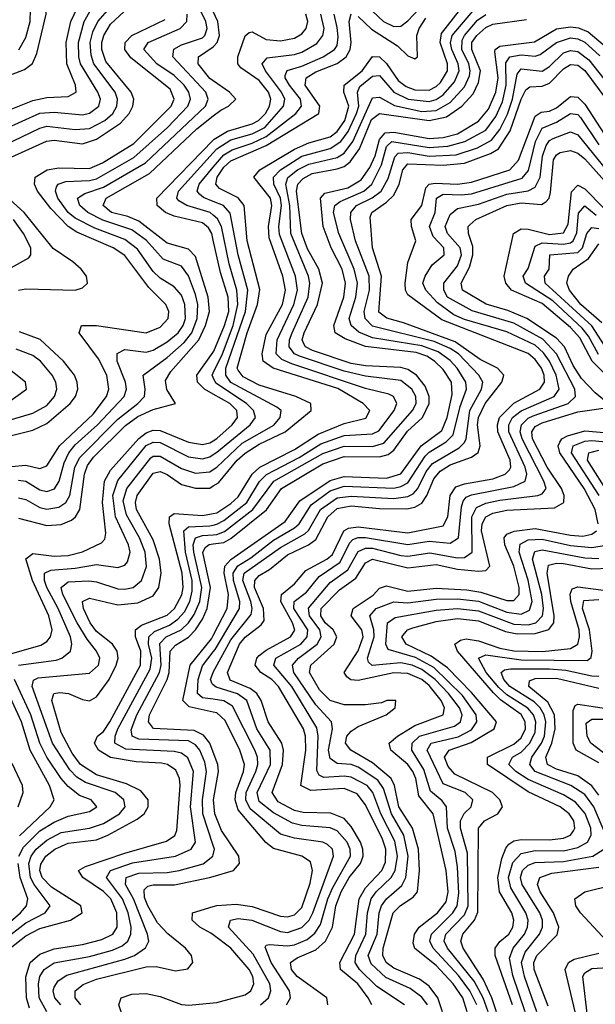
# Model space of a CAD drawing. Header units: inches. Extents: x 990535 to 1117859, y 769386 to 892122.
# Tile 110 of 256: x 1019453 to 1021080, y 861752 to 864535. Entities that reach past the tile are written whole.
import ezdxf

# ---------------------------------------------------------------- set-up
doc = ezdxf.new("R2010")
doc.units = ezdxf.units.IN
doc.header["$MEASUREMENT"] = 0
doc.layers.add('B0816', color=7, linetype='Continuous')
doc.layers.add('B0826', color=7, linetype='Continuous')

msp = doc.modelspace()

# ---------------------------------------------------------------- linework, layer by layer
at = {"layer": 'B0816', "color": 5}
for points, elevation in [([(1019410, 864274.1), (1019490, 864306.7), (1019530, 864315), (1019590, 864317.6), (1019612.4, 864330), (1019610.5, 864350), (1019586.1, 864410), (1019584, 864470), (1019597.1, 864530), (1019635.4, 864610), (1019641, 864630), (1019636.4, 864650), (1019612.6, 864670), (1019550, 864694.7), (1019470, 864742.5), (1019438.5, 864770)], 3680), ([(1019410, 864371.8), (1019466.5, 864393.5), (1019489.5, 864410.5), (1019501.3, 864438.7), (1019527.3, 864550), (1019530.7, 864590), (1019523.4, 864610), (1019500.1, 864630), (1019430, 864664.7)], 3720), ([(1019450.7, 864449.3), (1019470, 864484.3), (1019483, 864530), (1019483.1, 864563.1), (1019470, 864585.6), (1019410, 864622.7)], 3740), ([(1019410, 864180.3), (1019510, 864228.3), (1019530, 864233.5), (1019610, 864224.8), (1019650, 864227.6), (1019693.4, 864250), (1019715.9, 864270), (1019727.5, 864290), (1019729.7, 864310), (1019722.4, 864330), (1019662.9, 864410), (1019654.7, 864434.7), (1019652.3, 864470), (1019659.6, 864500.4), (1019673.9, 864530), (1019743.5, 864610)], 3640), ([(1019418.7, 864141.3), (1019529, 864191), (1019550, 864194.2), (1019630, 864184.2), (1019670, 864197.3), (1019738, 864242), (1019762, 864270), (1019772.6, 864290), (1019775.6, 864310), (1019768, 864330), (1019696.7, 864416.7), (1019685.3, 864450), (1019685.5, 864470), (1019690.8, 864490), (1019710, 864522.1), (1019786.2, 864593.8)], 3620), ([(1019450, 863183.1), (1019470, 863178.1), (1019510, 863155.6), (1019530, 863151.5), (1019563.5, 863156.5), (1019583, 863170), (1019594.6, 863190), (1019608.8, 863270), (1019622.5, 863297.5), (1019730, 863406), (1019787.1, 863450), (1019805.4, 863470), (1019807.7, 863490), (1019802.1, 863530), (1019870, 863579.5), (1019917.4, 863622.6), (1019939.5, 863650), (1019954.7, 863690), (1019956.3, 863730), (1019950, 863758.1), (1019930, 863810.9), (1019910, 863838.1), (1019858.1, 863858.1), (1019810.9, 863910.9), (1019770, 863940.4), (1019687.8, 863967.8), (1019645.1, 863990), (1019623.2, 864010), (1019616.7, 864030), (1019637, 864043), (1019690, 864060.9), (1019808.9, 864130), (1019978.3, 864290), (1019985.7, 864310), (1019979.5, 864330), (1019885.8, 864430), (1019888.6, 864451.4), (1019910, 864463.6), (1019970, 864483.6), (1019976.6, 864490), (1019983, 864510), (1019979.2, 864530), (1019950, 864590)], 3540), ([(1019410, 864225.2), (1019510, 864270.7), (1019550, 864273.1), (1019630, 864266.2), (1019650, 864270.3), (1019676.3, 864290), (1019681.1, 864310), (1019673.5, 864330), (1019625.2, 864410), (1019619.8, 864430), (1019618.9, 864470), (1019635.5, 864530), (1019655.3, 864564.7)], 3660), ([(1019430, 863272.2), (1019470, 863276), (1019510, 863266.3), (1019530, 863274), (1019565.6, 863330), (1019660.2, 863419.8), (1019697.9, 863470), (1019705, 863490), (1019699.4, 863530), (1019676.1, 863576.1), (1019621.2, 863650), (1019627.7, 863670), (1019670, 863670.8), (1019810, 863649.8), (1019850, 863665.7), (1019872.2, 863690), (1019874.1, 863710), (1019866.3, 863730), (1019817.9, 863777.9), (1019750, 863868.1), (1019716.7, 863890), (1019614.2, 863934.2), (1019589.9, 863949.9), (1019540.7, 864000.7), (1019503.6, 864050), (1019494.4, 864070), (1019496.5, 864090), (1019530.6, 864110), (1019563.9, 864116.1), (1019650, 864113.7), (1019686.9, 864130), (1019775.2, 864184.8), (1019881.5, 864290), (1019889.3, 864310), (1019878.1, 864338.1), (1019766.6, 864426.6), (1019750.2, 864450), (1019751.1, 864470), (1019770, 864490), (1019864.4, 864535.6)], 3580), ([(1019450, 863233.2), (1019470, 863230.5), (1019510, 863206.1), (1019530, 863201), (1019551.5, 863208.5), (1019564.7, 863230), (1019578.2, 863281.8), (1019591.5, 863310), (1019610, 863333.1), (1019673.2, 863390), (1019748.5, 863470), (1019754.4, 863490), (1019751.6, 863510), (1019728.4, 863570), (1019728.9, 863591.1), (1019750, 863602.6), (1019810, 863595.4), (1019830, 863600.7), (1019870, 863624.4), (1019900.7, 863650), (1019915.2, 863670), (1019921.9, 863690), (1019920, 863730), (1019910, 863755.9), (1019890, 863779.6), (1019850, 863804.3), (1019830, 863822.8), (1019786.2, 863886.2), (1019750, 863913.7), (1019665.2, 863945.2), (1019610, 863974.1), (1019590, 863990.2), (1019560.4, 864030), (1019553.8, 864050), (1019557.3, 864062.7), (1019561.6, 864070), (1019583, 864077), (1019650, 864080), (1019670, 864084.9), (1019775.2, 864144.8), (1019870.9, 864230), (1019928.5, 864290), (1019935.9, 864310), (1019930.7, 864330), (1019917.5, 864350), (1019890, 864376.8), (1019840.8, 864410), (1019803.8, 864450), (1019816.2, 864470), (1019906.8, 864510), (1019925.4, 864530), (1019926, 864550)], 3560), ([(1020000, 864361.7), (1019990, 864368.6), (1019957.2, 864410), (1019958.3, 864430), (1020000, 864458.3)], 3520), ([(1019450, 863126.2), (1019530, 863104.6), (1019570, 863107.9), (1019599.6, 863120.4), (1019610.9, 863129.1), (1019622.6, 863150), (1019635.9, 863250), (1019645, 863275), (1019661.4, 863298.6), (1019752.2, 863387.8), (1019786.7, 863413.3), (1019830, 863433.4), (1019893.6, 863450), (1019869.1, 863489.1), (1019865.1, 863514.9), (1019879.9, 863540.1), (1019959.6, 863630), (1019978, 863670), (1019989, 863710), (1019985.4, 863750), (1019950, 863865.5), (1019930, 863886.1), (1019870, 863903.5), (1019790, 863965.3), (1019758.7, 863978.7), (1019712.8, 863990), (1019688.7, 864010), (1019697.7, 864030), (1019820.1, 864099.9), (1019953.5, 864226.5), (1020000, 864262.6)], 3520), ([(1020000, 863911.1), (1019995.8, 863930), (1019986.3, 863946.3), (1019970, 863960.1), (1019890, 863979.1), (1019865.4, 863990), (1019841.5, 864010), (1019840.4, 864030), (1020000, 864194.1)], 3480), ([(1020000, 863982.2), (1019990.9, 863990), (1019925, 864010), (1019902.9, 864022.9), (1019897.1, 864030), (1019901.9, 864050), (1020000, 864158.4)], 3460), ([(1020000, 864021.3), (1019972.1, 864032.1), (1019961.2, 864041.2), (1019954.2, 864050), (1019960.1, 864070), (1020000, 864117.5)], 3440), ([(1019450, 863770.1), (1019470, 863773.6), (1019610, 863770.6), (1019630, 863776.4), (1019644.5, 863790), (1019641.5, 863810), (1019626.6, 863830), (1019602.9, 863850), (1019547.8, 863887.8), (1019465.8, 863990), (1019383.7, 864063.7)], 3620), ([(1019430, 863834), (1019478.5, 863861.5), (1019484.3, 863870), (1019484.4, 863890), (1019464, 863930), (1019435.1, 863970)], 3640), ([(1019430, 863359.6), (1019490, 863374.2), (1019530, 863393.3), (1019595.5, 863450), (1019610.4, 863470), (1019616.8, 863490), (1019615.6, 863510), (1019608.3, 863530), (1019577.1, 863570), (1019510.4, 863630.4), (1019452.8, 863652.8)], 3620), ([(1019430, 863404.8), (1019490, 863422.6), (1019530, 863444.7), (1019551.5, 863470), (1019558.2, 863490), (1019555.5, 863510), (1019545, 863530), (1019512.1, 863570), (1019490, 863585.2), (1019443, 863603)], 3640), ([(1020000, 863476.3), (1019975.5, 863490), (1019955.6, 863510), (1019954, 863530), (1020000, 863595.3)], 3480), ([(1019307.7, 863372.3), (1019472.6, 863490), (1019469.8, 863510), (1019410, 863557.3)], 3660), ([(1020000, 863523.2), (1019996.8, 863530), (1020000, 863536.5)], 3460), ([(1019404.4, 862735.6), (1019512.7, 862767.3), (1019530, 862777.4), (1019540.3, 862790), (1019544.5, 862810), (1019535.7, 862850), (1019488.7, 862950), (1019470, 863010.9), (1019490, 863025.8), (1019550, 863018.4), (1019590, 863020.3), (1019630, 863031), (1019684.2, 863055.8), (1019693.4, 863066.6), (1019696.7, 863083.3), (1019687, 863170), (1019693.1, 863230), (1019710, 863261.6), (1019789.5, 863350.5), (1019810, 863366.9), (1019830, 863374.1), (1019850, 863374), (1019930, 863340.7), (1019970, 863333.6), (1019990, 863338.7), (1020000, 863344.6)], 3480), ([(1019449.8, 862710.2), (1019555.6, 862724.4), (1019572.4, 862730), (1019596.1, 862750), (1019600.7, 862770), (1019596.9, 862790), (1019562.1, 862870), (1019529.5, 862930), (1019522.7, 862950), (1019523.5, 862970), (1019541.3, 862978.7), (1019610, 862984.2), (1019670, 862994.8), (1019730, 862986.6), (1019750, 862992.6), (1019757.9, 863002.1), (1019765.3, 863030), (1019760.7, 863050), (1019723.6, 863130), (1019716.1, 863190), (1019730, 863232.7), (1019810, 863331.2), (1019830, 863340.8), (1019850, 863339.2), (1019930, 863299.5), (1019970, 863293.2), (1019990, 863299), (1020000, 863305.7)], 3460), ([(1019407.4, 861932.6), (1019470, 861982), (1019524.5, 862010), (1019538.9, 862030), (1019493.6, 862090), (1019483.9, 862110), (1019479.2, 862150), (1019485, 862170), (1019499.4, 862190), (1019530, 862215.8), (1019570, 862237), (1019650, 862249.3), (1019690, 862262.6), (1019735.2, 862290), (1019750.9, 862310), (1019747.3, 862330), (1019722.5, 862350), (1019638.5, 862378.5), (1019614.1, 862394.1), (1019594.2, 862414.2), (1019545.9, 862490), (1019488.4, 862650), (1019491.7, 862668.3), (1019505.1, 862674.9), (1019650, 862687.9), (1019675.7, 862710), (1019679.5, 862730), (1019669.9, 862750), (1019643.4, 862783.4), (1019615.5, 862830), (1019574.8, 862910), (1019569.8, 862930.2), (1019590, 862946.1), (1019648.4, 862948.4), (1019670, 862945.9), (1019730, 862926.3), (1019750, 862924.9), (1019774.1, 862930), (1019797.6, 862950), (1019810.9, 862989.1), (1019808, 863030), (1019791.2, 863070), (1019754.9, 863134.9), (1019745.6, 863174.4), (1019755.5, 863210), (1019823.7, 863296.3), (1019830, 863300.9), (1019850, 863300.9), (1019910, 863265.8), (1019950, 863252.6), (1019990, 863256.9), (1020000, 863263.6)], 3440), ([(1019426, 861910), (1019470, 861945.7), (1019510, 861966.3), (1019597, 861990), (1019629.9, 862010), (1019625.6, 862030), (1019542.9, 862082.9), (1019516.9, 862110), (1019510.1, 862130), (1019512.5, 862147.5), (1019527.2, 862170), (1019552, 862190), (1019590, 862207.4), (1019670, 862217), (1019702.2, 862230), (1019785, 862275), (1019804.4, 862290), (1019815.8, 862310), (1019816.3, 862330), (1019795.2, 862355.2), (1019754.7, 862374.7), (1019670, 862400), (1019625, 862430), (1019601.7, 862461.7), (1019570, 862520.1), (1019544.1, 862610), (1019549.9, 862630), (1019566.8, 862633.2), (1019590.6, 862630.6), (1019630, 862613.3), (1019650, 862609.8), (1019670, 862620.6), (1019705.5, 862670), (1019725.7, 862710), (1019731.1, 862730), (1019728.8, 862750), (1019714.8, 862770), (1019670, 862805.3), (1019651.9, 862830), (1019632.9, 862870), (1019630, 862890.7), (1019650, 862899.4), (1019730, 862881.2), (1019786.5, 862886.5), (1019830, 862906.6), (1019845.9, 862930), (1019852.6, 862970), (1019847.9, 863010), (1019830, 863064.3), (1019783.4, 863150), (1019780.1, 863170), (1019785.4, 863190), (1019830, 863252.6), (1019850, 863257.8), (1019870, 863249.3), (1019910, 863220.9), (1019950, 863210.3), (1019990, 863211), (1020000, 863217)], 3420), ([(1019480.9, 861740.9), (1019472.3, 861770), (1019470.7, 861829.3), (1019482.2, 861870), (1019510, 861893.8), (1019550, 861908.7), (1019630, 861920.4), (1019685.3, 861934.7), (1019716.5, 861950), (1019728.7, 861970), (1019727.5, 862010), (1019711, 862050), (1019690, 862071), (1019631.1, 862110), (1019619.4, 862130), (1019638.5, 862141.5), (1019750, 862179.3), (1019867.5, 862212.5), (1019891.1, 862228.9), (1019897.3, 862242.7), (1019906.2, 862370), (1019904.7, 862390), (1019893.9, 862413.9), (1019870.9, 862430), (1019853.7, 862433.7), (1019782.5, 862437.5), (1019710, 862449.1), (1019675.5, 862470), (1019664.4, 862490), (1019672.9, 862510), (1019690, 862523), (1019707.4, 862550), (1019794.4, 862710), (1019795.6, 862750), (1019780.7, 862790), (1019780.2, 862810), (1019797.1, 862822.9), (1019870, 862852), (1019890.3, 862870), (1019910.9, 862909.1), (1019914.6, 862930), (1019912.5, 862970), (1019875.5, 863110), (1019876.6, 863130), (1019890, 863138.7), (1019970, 863132.9), (1020000, 863138.8)], 3380), ([(1019529.9, 861730), (1019507.7, 861770), (1019505.7, 861810), (1019510.2, 861830), (1019522.2, 861850), (1019550, 861868.6), (1019650, 861887.1), (1019714.8, 861905.2), (1019742.8, 861917.2), (1019758.4, 861930), (1019767.1, 861950), (1019767.6, 861970), (1019759.1, 862010), (1019743.7, 862050), (1019698.5, 862110), (1019709.6, 862130), (1019771.6, 862151.6), (1019893.6, 862170), (1019937.6, 862190), (1019949.6, 862210), (1019935.5, 862310), (1019944.5, 862410), (1019928.4, 862448.4), (1019910, 862461.2), (1019890, 862466.1), (1019752.7, 862472.7), (1019722.3, 862490), (1019722.5, 862510), (1019730.3, 862530.3), (1019821.3, 862698.7), (1019826, 862730), (1019817.1, 862770), (1019818, 862790), (1019834.3, 862805.7), (1019876.3, 862823.7), (1019900, 862840), (1019918.7, 862861.3), (1019933.9, 862890), (1019940.7, 862919.3), (1019940.7, 862950), (1019921.2, 863030), (1019916.4, 863090), (1019930, 863101.3), (1019990, 863104), (1020000, 863106.2)], 3360), ([(1020000, 862200.2), (1019971, 862290), (1019969.5, 862330), (1019980.9, 862410), (1019976.5, 862436.5), (1019962.5, 862470), (1019950, 862485.1), (1019930, 862496.3), (1019790, 862501.4), (1019770.4, 862510), (1019767.9, 862527.9), (1019784.1, 862570), (1019848.5, 862690), (1019852.4, 862710), (1019848.9, 862771.1), (1019867.2, 862790), (1019909.1, 862810), (1019930, 862829.6), (1019946.4, 862853.6), (1019961.8, 862890), (1019967.8, 862930), (1019944.8, 863030), (1019943.5, 863050), (1019949.8, 863070), (1019970, 863076.5), (1020000, 863078.8)], 3340), ([(1020000, 862464.8), (1019990.3, 862490), (1019972.1, 862512.1), (1019945.9, 862525.9), (1019831.5, 862531.5), (1019817, 862550), (1019820.2, 862570), (1019870, 862670), (1019875.8, 862690), (1019878.6, 862750), (1019892.9, 862767.1), (1019930, 862789.7), (1019950, 862810), (1019970, 862840.3), (1019982.6, 862870), (1019992, 862930), (1019970.9, 863029.1), (1019977.1, 863042.9), (1019988.8, 863051.2), (1020000, 863052.9)], 3320), ([(1020000, 862577.5), (1019932.3, 862592.3), (1019913.6, 862610), (1019935.1, 862710), (1019995.1, 862784.9), (1020000, 862794.3)], 3280), ([(1020000, 862614), (1019970, 862618.1), (1019955.3, 862630), (1019957.3, 862670), (1019970, 862708), (1020000, 862747.8)], 3260), ([(1019450.6, 862170), (1019463.7, 862196.3), (1019510, 862241.8), (1019550, 862266.7), (1019590, 862283.3), (1019650, 862296.4), (1019670.9, 862310), (1019654.6, 862330), (1019622.1, 862342.1), (1019590, 862367.6), (1019569.7, 862389.7), (1019530, 862450.2), (1019509.7, 862489.7), (1019484.9, 862570), (1019438.4, 862670)], 3460), ([(1020000, 862654.8), (1019997.2, 862657.2), (1019992.6, 862670), (1019999.6, 862690), (1020000, 862690.7)], 3240), ([(1019452.2, 862227.8), (1019539.4, 862310), (1019550.3, 862330), (1019536.9, 862370), (1019483, 862470), (1019457.6, 862550), (1019421.7, 862630)], 3480), ([(1019448.4, 862310), (1019463, 862350), (1019460.9, 862370), (1019432.1, 862432.1)], 3520), ([(1019569.3, 861750), (1019552.6, 861770), (1019547.5, 861790), (1019550, 861800.2), (1019561.5, 861818.5), (1019585.9, 861834.1), (1019750, 861878.9), (1019777.3, 861890), (1019808.7, 861911.3), (1019817.7, 861930), (1019814.2, 861950), (1019774.3, 862050), (1019751.9, 862090), (1019754, 862110), (1019790, 862122.7), (1019870, 862124.5), (1019904, 862130), (1019971.1, 862148.9), (1019999.2, 862170), (1020000, 862173.9)], 3340), ([(1019390, 861954.8), (1019454.9, 862010), (1019472.1, 862030), (1019475.8, 862050), (1019454.4, 862110), (1019448.3, 862150)], 3460), ([(1019625.4, 861750), (1019609.7, 861770), (1019609.9, 861790), (1019632.3, 861807.7), (1019670, 861822.5), (1019810, 861857.8), (1019838.9, 861858.9), (1019893.2, 861846.8), (1019928.2, 861851.8), (1019942.5, 861870), (1019938.2, 861890), (1019922, 861910), (1019871.2, 861951.2), (1019842.3, 861982.3), (1019814.9, 862030), (1019806, 862054), (1019804.7, 862075.3), (1019814.8, 862085.2), (1019830, 862089.3), (1019890.8, 862089.2), (1019989.8, 862110.2), (1020000, 862113.2)], 3320), ([(1020000, 861947.9), (1019993.2, 861953.2), (1019962.4, 861970), (1019940.7, 861990), (1019941.1, 862010), (1020000, 862027.9)], 3280), ([(1020000, 861445), (1019970, 861464.1), (1019930, 861474.1), (1019850, 861475.1), (1019830, 861479.7), (1019815.4, 861490), (1019809.8, 861510), (1019815.6, 861570), (1019812.1, 861590), (1019767.3, 861650), (1019732.8, 861750), (1019739.7, 861770), (1019770, 861780), (1019810, 861782.6), (1019850, 861774.2), (1019910, 861751.3), (1019931.1, 861748.9), (1020000, 861755.7)], 3280)]:
    msp.add_lwpolyline(points, dxfattribs=dict(at, elevation=elevation))
at = {"layer": 'B0826', "color": 5}
for points, elevation in [([(1020450, 864558.4), (1020481, 864530), (1020510, 864515.7), (1020530, 864516.1), (1020550, 864531.4), (1020630, 864617.1)], 3440), ([(1020000, 863138.8), (1020010, 863140.7), (1020050, 863166.9), (1020070, 863185.7), (1020109.6, 863250), (1020131.5, 863270), (1020230, 863320), (1020296.4, 863363.6), (1020370, 863393.2), (1020431.4, 863408.6), (1020442.9, 863430), (1020423.7, 863450), (1020351.9, 863491.9), (1020169.3, 863549.3), (1020141, 863570), (1020138.3, 863590), (1020150, 863644.7), (1020196, 863730), (1020204.2, 863770), (1020196.6, 863810), (1020158.3, 863918.3), (1020155.9, 863950), (1020165.8, 864010), (1020161.9, 864030), (1020115, 864090), (1020132, 864110), (1020230, 864169.1), (1020270, 864186.5), (1020330, 864203.9), (1020350, 864218.7), (1020371.6, 864250), (1020383.4, 864290), (1020369.4, 864330), (1020369.6, 864350), (1020420.5, 864390), (1020450, 864430.7), (1020470, 864429.3), (1020490, 864410.7), (1020522.9, 864362.9), (1020545.5, 864345.5), (1020570, 864336.4), (1020610, 864335.9), (1020630, 864345.6), (1020642.5, 864357.5), (1020661.9, 864390), (1020661.7, 864410), (1020641.1, 864470), (1020644.7, 864495.3), (1020730, 864605)], 3380), ([(1020000, 863106.2), (1020010, 863108.4), (1020030, 863119.3), (1020094.5, 863170), (1020130.6, 863229.4), (1020150.7, 863249.3), (1020242.9, 863297.1), (1020304, 863336), (1020370, 863359.3), (1020450, 863364.2), (1020467.8, 863372.2), (1020511.5, 863430), (1020518.7, 863450), (1020509.9, 863469.9), (1020495.9, 863475.9), (1020430, 863492.6), (1020222.1, 863562.1), (1020194, 863574), (1020177.5, 863590), (1020180.2, 863630), (1020228.1, 863730), (1020237.9, 863770), (1020232.8, 863810), (1020187.7, 863927.7), (1020185.7, 863950), (1020192.5, 864010), (1020190.1, 864030.1), (1020171.2, 864070), (1020170.4, 864090), (1020189.9, 864110), (1020250, 864148.5), (1020330, 864170.5), (1020360.5, 864190), (1020381.1, 864218.9), (1020405.2, 864270), (1020411.4, 864290), (1020408, 864330), (1020414, 864346), (1020450, 864375.3), (1020470, 864376.6), (1020510.1, 864330.1), (1020550.7, 864310), (1020610, 864303.2), (1020630, 864308.8), (1020650, 864322.4), (1020681.4, 864358.6), (1020694.9, 864390), (1020692.6, 864410), (1020674.2, 864450), (1020670.3, 864469.7), (1020675.2, 864490), (1020750, 864577.8)], 3360), ([(1020000, 864458.3), (1020001, 864459), (1020011.1, 864470), (1020017.6, 864490), (1020013.3, 864530), (1020000, 864558.2)], 3520), ([(1020000, 863217), (1020014.4, 863225.6), (1020068, 863290), (1020090.3, 863309.7), (1020130, 863335.4), (1020202.8, 863370), (1020276.9, 863430), (1020275.5, 863450), (1020233.3, 863470), (1020130, 863502.1), (1020084.9, 863524.9), (1020070, 863543.7), (1020067.8, 863550), (1020095.7, 863650), (1020124.6, 863730), (1020131.8, 863771.8), (1020096, 863910), (1020087.1, 864010), (1020070, 864031), (1020017.3, 864057.3), (1020007.1, 864070), (1020010.9, 864090), (1020030, 864118.3), (1020050, 864135.4), (1020150, 864178.7), (1020298.2, 864270), (1020301.3, 864290), (1020260, 864350), (1020263, 864370), (1020290, 864387.2), (1020350, 864411.3), (1020375.6, 864430), (1020386.7, 864450), (1020389.4, 864470), (1020384.5, 864530), (1020390, 864551.6)], 3420), ([(1020000, 864194.1), (1020002.9, 864197.1), (1020040.3, 864219.7), (1020110, 864240.5), (1020127.9, 864250), (1020147.6, 864270), (1020159, 864290), (1020162.8, 864310), (1020156.3, 864330), (1020130, 864363.2), (1020078.3, 864398.3), (1020069.4, 864410), (1020069.7, 864429.7), (1020090, 864489.4), (1020101.8, 864498.2), (1020110, 864500.8), (1020150, 864478.5), (1020190, 864474.5), (1020230, 864482.8), (1020250, 864494.8), (1020262.5, 864510), (1020267.1, 864530), (1020261.9, 864550)], 3480), ([(1020000, 864158.4), (1020010.3, 864169.7), (1020050, 864194.7), (1020110, 864211.7), (1020145.6, 864230), (1020198.8, 864290), (1020202.6, 864310), (1020193.3, 864330), (1020147.6, 864390), (1020138.5, 864410), (1020152.7, 864427.3), (1020230, 864435.9), (1020250, 864442.5), (1020292.5, 864467.5), (1020310.1, 864489.9), (1020313.2, 864510), (1020303.8, 864550)], 3460), ([(1020000, 864117.5), (1020030, 864153.2), (1020053.3, 864166.7), (1020110, 864185.6), (1020150, 864205), (1020233.1, 864270), (1020249.9, 864290), (1020246.8, 864310), (1020215.8, 864350), (1020203, 864370), (1020203.3, 864376.7), (1020208.6, 864391.4), (1020250, 864403.1), (1020310.4, 864430), (1020342.7, 864450), (1020350, 864461.9), (1020353.5, 864486.5), (1020350, 864512.3), (1020341.8, 864550)], 3440), ([(1020000, 863078.8), (1020010, 863079.5), (1020031.5, 863088.5), (1020111.7, 863150), (1020171.6, 863230), (1020310, 863308.9), (1020370, 863329), (1020450, 863328.5), (1020482, 863338), (1020562.7, 863430), (1020573.4, 863450), (1020572.8, 863470), (1020561.2, 863490), (1020530, 863514.6), (1020430, 863527.5), (1020370, 863541.6), (1020243.9, 863583.9), (1020230.1, 863590.1), (1020214.7, 863610), (1020215.4, 863630), (1020222.9, 863650), (1020267.9, 863750), (1020273, 863790), (1020269, 863810), (1020218.9, 863930), (1020216, 864010), (1020204.7, 864070), (1020211.2, 864088.8), (1020238.4, 864110), (1020270, 864126.8), (1020350, 864145.3), (1020370, 864157.3), (1020394.5, 864190), (1020450, 864314.2), (1020470, 864315.7), (1020512.3, 864292.3), (1020590, 864275.2), (1020630, 864278.5), (1020670, 864301), (1020710, 864345.2), (1020724, 864376), (1020726.3, 864390), (1020722, 864410), (1020702.4, 864450), (1020703.1, 864476.9), (1020709.7, 864490.3), (1020747, 864533), (1020770, 864549.5)], 3340), ([(1020000, 863052.9), (1020030, 863057.3), (1020050, 863068), (1020150.3, 863149.7), (1020193.3, 863210), (1020310, 863279.6), (1020370, 863299.9), (1020470, 863299), (1020494.2, 863305.8), (1020510, 863318), (1020548.6, 863371.4), (1020591, 863410), (1020610, 863450), (1020610, 863470), (1020598.7, 863498.7), (1020574.5, 863530), (1020550, 863545.8), (1020530, 863551.2), (1020430, 863556.8), (1020390, 863563.4), (1020280.1, 863600.1), (1020260.8, 863610), (1020256.7, 863616.7), (1020251.4, 863630), (1020256.6, 863650), (1020295.1, 863730), (1020308.6, 863790), (1020298.2, 863830), (1020266.8, 863886.8), (1020250.6, 863930.6), (1020235, 864050), (1020239.1, 864070), (1020253.8, 864086.2), (1020279.8, 864100.2), (1020350, 864113.4), (1020370, 864120.2), (1020387, 864133), (1020413.4, 864170), (1020447.5, 864252.5), (1020470, 864269.7), (1020610.6, 864249.4), (1020659.6, 864260.4), (1020703, 864290), (1020734.6, 864325.4), (1020750, 864356.8), (1020754.9, 864390), (1020731.2, 864450), (1020731.3, 864470), (1020744.7, 864490), (1020770, 864512.7), (1020790, 864521.9), (1020885, 864535)], 3320), ([(1020410, 864543.7), (1020447.6, 864507.6), (1020520.8, 864460.8), (1020550, 864432.4), (1020570, 864423.7), (1020577.5, 864430), (1020575.8, 864490), (1020582.1, 864510), (1020600.8, 864539.2)], 3420), ([(1020000, 862794.3), (1020039.7, 862870), (1020043, 862910), (1020030.9, 862970), (1020032.3, 862990), (1020050, 863008.9), (1020203.3, 863116.7), (1020245.1, 863174.9), (1020330, 863232.6), (1020370, 863243.6), (1020490, 863239.3), (1020530, 863251.1), (1020588.1, 863330), (1020646.2, 863373.8), (1020661.4, 863410), (1020675.3, 863475.3), (1020673.3, 863510), (1020650, 863546.3), (1020624.9, 863570), (1020603.5, 863583.5), (1020573.6, 863593.6), (1020430, 863611.2), (1020372.5, 863632.5), (1020344.5, 863650), (1020340.9, 863670), (1020369.5, 863750), (1020374.1, 863790), (1020364.3, 863830), (1020333.5, 863890), (1020310.9, 863950), (1020303.6, 864030), (1020315.2, 864044.8), (1020380.8, 864059.2), (1020418, 864082), (1020442.8, 864117.2), (1020457.7, 864150), (1020470, 864196.3), (1020485.5, 864214.5), (1020510, 864216.7), (1020610, 864199), (1020650, 864201.7), (1020690, 864211.7), (1020750, 864248.2), (1020778.1, 864281.9), (1020798.8, 864330), (1020804.9, 864370), (1020795.8, 864444.2), (1020796.9, 864450), (1020810, 864459.9), (1020907.6, 864472.4), (1020970, 864508.6), (1021010, 864514.4), (1021032.1, 864512.1), (1021060.1, 864500.1), (1021150, 864424.2)], 3280), ([(1020000, 862747.8), (1020005.3, 862754.7), (1020074.2, 862870), (1020075.1, 862890), (1020057.5, 862950), (1020056.3, 862970), (1020069.1, 862990.9), (1020106.5, 863013.5), (1020170, 863063.3), (1020230, 863098), (1020242.4, 863110), (1020276.3, 863163.7), (1020330, 863203.1), (1020370, 863215.8), (1020510, 863210.8), (1020530, 863215), (1020550, 863226.1), (1020599.1, 863300.9), (1020610, 863312), (1020658.7, 863341.3), (1020678.5, 863361.5), (1020698.2, 863441.8), (1020715.5, 863490), (1020714.2, 863510), (1020689.1, 863550), (1020670, 863571.5), (1020635.9, 863595.9), (1020590, 863613.1), (1020450, 863635.7), (1020411.4, 863651.4), (1020389.4, 863670), (1020384.6, 863690), (1020402.6, 863750), (1020407.7, 863790), (1020398.3, 863830), (1020354.9, 863930), (1020339.7, 863990), (1020343.2, 864010), (1020358.8, 864021.2), (1020425.6, 864050), (1020448.5, 864070), (1020475.7, 864124.3), (1020490, 864176.4), (1020505.2, 864190), (1020610, 864173.7), (1020662.9, 864177.1), (1020711.4, 864190), (1020770, 864222.8), (1020799, 864261), (1020817.6, 864302.4), (1020828.2, 864350), (1020826.9, 864413.1), (1020838.7, 864430), (1020870, 864435.2), (1020910, 864431.9), (1020924.1, 864435.9), (1020970, 864470.6), (1021010, 864483.2), (1021030, 864481), (1021050, 864471.3), (1021092.2, 864432.2)], 3260), ([(1020000, 862690.7), (1020050, 862782.1), (1020106.8, 862853.2), (1020110.3, 862870), (1020106.6, 862890), (1020083.4, 862950), (1020087.6, 862970), (1020190, 863043.2), (1020258.9, 863081.1), (1020269.2, 863090.8), (1020303.2, 863150), (1020350, 863183), (1020390, 863187.8), (1020510, 863181.2), (1020550, 863187.1), (1020565.2, 863194.8), (1020578.4, 863210), (1020602.1, 863257.9), (1020619.4, 863280.6), (1020695.2, 863324.8), (1020710, 863339.9), (1020715.2, 863350), (1020724.9, 863430), (1020758.1, 863490), (1020762.2, 863510), (1020750.9, 863530), (1020692.8, 863590), (1020670, 863605.2), (1020624.8, 863624.8), (1020450, 863668.8), (1020429.7, 863689.7), (1020426.3, 863710), (1020441.2, 863770), (1020440.4, 863810), (1020402.3, 863910), (1020388, 863970), (1020389.2, 863990), (1020405.1, 864010), (1020448.8, 864031.2), (1020474.2, 864050), (1020494.1, 864085.9), (1020512.9, 864147.1), (1020522.4, 864157.6), (1020550, 864159.8), (1020610, 864149), (1020686.8, 864153.2), (1020747.3, 864172.7), (1020786, 864194), (1020810, 864224.1), (1020832.1, 864267.9), (1020845.4, 864310), (1020859.3, 864380.7), (1020870, 864396.2), (1020930, 864388.9), (1020950, 864402.3), (1020990, 864440.8), (1021010, 864447.7), (1021030, 864444.5), (1021061.1, 864421.1), (1021118.1, 864350)], 3240), ([(1020323.9, 861750), (1020321.1, 861770), (1020236.8, 861830), (1020221.2, 861850), (1020218.2, 861870), (1020237, 861883), (1020290, 861906), (1020317, 861930), (1020336.9, 861970), (1020346.9, 862030), (1020361.9, 862070), (1020384.6, 862110), (1020416.1, 862150), (1020424, 862170), (1020423.2, 862190), (1020415.8, 862210), (1020390, 862254.3), (1020370, 862277), (1020332.1, 862292.1), (1020254.3, 862294.3), (1020230, 862299.9), (1020183.7, 862323.7), (1020166.1, 862350), (1020195.4, 862430), (1020198.6, 862470), (1020193.6, 862490), (1020154.9, 862550), (1020135.6, 862610), (1020123.1, 862630), (1020103.9, 862643.9), (1020047.9, 862667.9), (1020040.1, 862690), (1020074.5, 862770), (1020090.1, 862789.9), (1020135.6, 862824.4), (1020143.5, 862836.5), (1020142.2, 862870), (1020116.7, 862930), (1020117.2, 862950), (1020130, 862964.1), (1020158.9, 862981.1), (1020210, 863022), (1020269.4, 863050.6), (1020290, 863065.1), (1020323.5, 863130), (1020350, 863152.8), (1020390, 863160.2), (1020470, 863152.7), (1020547.6, 863152.4), (1020570, 863156.6), (1020590, 863168.4), (1020603.9, 863190), (1020623.2, 863236.8), (1020640.9, 863259.1), (1020670, 863276.6), (1020730, 863298), (1020748.9, 863311.1), (1020754, 863330), (1020746.9, 863390), (1020749.3, 863410.7), (1020768.5, 863450), (1020815.6, 863510), (1020821, 863530), (1020803.2, 863550), (1020754.6, 863574.6), (1020684.1, 863624.1), (1020537.9, 863677.9), (1020490.8, 863690.8), (1020468.2, 863708.2), (1020475.1, 863810), (1020450.2, 863890), (1020443.1, 863976.9), (1020448, 863990), (1020490, 864018.9), (1020510, 864038.3), (1020525.8, 864070), (1020536.3, 864110), (1020550, 864127.7), (1020650, 864123.9), (1020710, 864128.8), (1020783.9, 864156.1), (1020805.9, 864170), (1020839.4, 864220.6), (1020870.1, 864309.9), (1020883.8, 864336.2), (1020895.2, 864344.8), (1020930, 864347.2), (1020950, 864355.2), (1020990, 864395.6), (1021010, 864408), (1021030, 864405.9), (1021050, 864391.3), (1021110, 864311)], 3220), ([(1020000, 864262.6), (1020021, 864279), (1020042.7, 864290), (1020063.4, 864310), (1020045.5, 864330), (1020000, 864361.7)], 3520), ([(1020447.8, 861750), (1020437.9, 861770), (1020408.2, 861810), (1020360.1, 861850), (1020357.5, 861870), (1020399.4, 861950), (1020412.8, 862050), (1020430, 862081.1), (1020476.4, 862130), (1020486.6, 862153.4), (1020487.7, 862190), (1020478.3, 862218.3), (1020430, 862315.3), (1020406.5, 862346.5), (1020370, 862362), (1020276.1, 862356.1), (1020247.9, 862370), (1020261.9, 862470), (1020261.2, 862510), (1020254.9, 862530), (1020184.3, 862650), (1020165.5, 862670), (1020134.5, 862690), (1020118.6, 862710), (1020123.4, 862730), (1020130, 862737.3), (1020150, 862753.1), (1020218.6, 862790), (1020230.4, 862809.6), (1020223.9, 862830), (1020191.3, 862890), (1020192.8, 862910), (1020230, 862940.5), (1020261.8, 862978.2), (1020321, 863010), (1020336.9, 863023.1), (1020368.7, 863090), (1020382.3, 863097.7), (1020410, 863101.2), (1020550, 863084.3), (1020650, 863103.8), (1020663.4, 863130), (1020669.8, 863190), (1020686.1, 863213.9), (1020710, 863223), (1020790, 863237.2), (1020824.9, 863250), (1020837.3, 863262.7), (1020841, 863270), (1020839.4, 863290), (1020804.7, 863370), (1020803.1, 863390), (1020808.7, 863410), (1020850, 863451.3), (1020922.7, 863490), (1020936.6, 863510), (1020935.5, 863530), (1020927.9, 863550), (1020910, 863574), (1020890, 863591.1), (1020646.3, 863686.3), (1020550, 863756.8), (1020543.4, 863770), (1020542.4, 863790), (1020550, 863848.5), (1020572.4, 863910), (1020559.9, 863950), (1020559.4, 863970), (1020589.2, 864010), (1020600.6, 864059.4), (1020609.9, 864070.1), (1020626.9, 864073.1), (1020690, 864069.6), (1020730, 864075.2), (1020838.6, 864110), (1020862.6, 864137.4), (1020910, 864261.9), (1020926.9, 864273.1), (1020950, 864276.2), (1020970, 864285.2), (1021010, 864317.9), (1021030, 864315.8), (1021050, 864295.5), (1021105.8, 864210)], 3180), ([(1020540.4, 861750), (1020462.3, 861802.3), (1020413.3, 861850), (1020401.2, 861870), (1020402.8, 861890), (1020431.7, 861950), (1020435.8, 862010), (1020446.1, 862050), (1020460.7, 862070), (1020503, 862110), (1020513.8, 862130), (1020520.7, 862170), (1020513.2, 862213.2), (1020473.3, 862290), (1020451.4, 862350), (1020434.8, 862370), (1020390, 862393.5), (1020370, 862396.7), (1020312.7, 862392.7), (1020299.8, 862399.8), (1020292.6, 862412.6), (1020296.2, 862510), (1020293, 862533), (1020221.8, 862650), (1020171.6, 862710), (1020176.7, 862730), (1020247.1, 862770), (1020265.4, 862790), (1020267, 862810), (1020228.2, 862870), (1020229.1, 862890), (1020263.7, 862916.3), (1020298.9, 862961.1), (1020358.7, 863001.3), (1020385.1, 863054.9), (1020394.9, 863065.1), (1020410, 863071), (1020430, 863070.9), (1020550, 863051.2), (1020610, 863060.4), (1020670, 863055.1), (1020692.9, 863070), (1020701.8, 863158.2), (1020706.2, 863173.8), (1020715.1, 863184.9), (1020730, 863191.8), (1020850, 863215.6), (1020881.3, 863230), (1020886.2, 863250), (1020881.5, 863270), (1020835.3, 863370), (1020835.1, 863390), (1020845.8, 863410), (1020870, 863429.5), (1020963.3, 863470), (1020977.5, 863490), (1020969, 863530), (1020950, 863569.9), (1020933.3, 863593.3), (1020910, 863614.8), (1020830, 863652.5), (1020710, 863687.6), (1020680.3, 863700.3), (1020634.2, 863734.2), (1020600.9, 863770), (1020591.9, 863790), (1020599.3, 863810), (1020618.6, 863841.4), (1020652.3, 863870), (1020651.8, 863890), (1020621.9, 863921.9), (1020611.5, 863950), (1020627.3, 863990), (1020630.6, 864030), (1020650, 864041.8), (1020700.7, 864039.3), (1020730, 864042.8), (1020873.5, 864086.5), (1020891.2, 864108.8), (1020910.9, 864190), (1020930, 864227.8), (1020970, 864244.7), (1021010, 864270), (1021030, 864266.3), (1021037.9, 864257.9), (1021090, 864181.2)], 3160), ([(1020605.7, 861750), (1020590, 861771.8), (1020556.2, 861796.2), (1020487.4, 861827.4), (1020445.9, 861865.9), (1020437.8, 861890), (1020463.4, 861950), (1020468.9, 862010), (1020475.3, 862030), (1020489.9, 862050.1), (1020532.9, 862087.1), (1020544.1, 862110), (1020551.2, 862170), (1020538.5, 862230), (1020503.5, 862290), (1020481.4, 862361.4), (1020465.2, 862385.2), (1020410, 862422.3), (1020390, 862429.1), (1020350, 862432.5), (1020330, 862446.8), (1020326.1, 862470), (1020336.8, 862530), (1020333.9, 862550), (1020290, 862598.2), (1020227.6, 862690), (1020224, 862710), (1020241, 862730), (1020293.4, 862770), (1020305.1, 862790), (1020301.4, 862810), (1020272.5, 862850), (1020269, 862871), (1020330, 862943.8), (1020380.6, 862979.4), (1020410, 863031.2), (1020430, 863040.7), (1020450, 863040.8), (1020530, 863020), (1020550, 863018.4), (1020612.1, 863027.9), (1020690, 863014.1), (1020710, 863014.6), (1020732.1, 863030), (1020730.4, 863129.6), (1020744.1, 863155.9), (1020770, 863168.1), (1020810, 863176.3), (1020917.6, 863190), (1020930, 863194.9), (1020940.9, 863210), (1020934.6, 863230), (1020872.9, 863350), (1020867.9, 863370), (1020871.4, 863390), (1020890, 863408.5), (1020904.6, 863415.4), (1021003.3, 863450), (1021023.8, 863470), (1021021.5, 863490), (1020970.3, 863590.3), (1020931.4, 863631.4), (1020850, 863676.9), (1020731.5, 863711.5), (1020662.4, 863750), (1020651.4, 863770), (1020651.4, 863790), (1020690, 863839), (1020702, 863870), (1020697.6, 863890), (1020662, 863930), (1020655.6, 863950), (1020670, 863983.7), (1020690, 864001.1), (1020750, 864013.5), (1020830, 864041.5), (1020890, 864051.4), (1020910, 864061.7), (1020923.6, 864090), (1020930.9, 864149.1), (1020940.8, 864179.2), (1020950, 864192.8), (1020961.1, 864198.9), (1021010, 864217.8), (1021030, 864209.2), (1021127.5, 864090)], 3140), ([(1021116.3, 863450), (1021079.7, 863479.7), (1021040.7, 863520.7), (1021017.1, 863557.1), (1020992.7, 863610), (1020970, 863635), (1020886.7, 863690), (1020832.5, 863712.5), (1020770.9, 863730.9), (1020704.5, 863770), (1020700.6, 863790), (1020724.4, 863835.6), (1020733.9, 863870), (1020733.3, 863893.3), (1020721.4, 863930), (1020720.3, 863950), (1020724.8, 863955.2), (1020742, 863970), (1020830, 864010), (1020870, 864016.6), (1020927.5, 864012.5), (1020940.2, 864019.8), (1020949.5, 864030.5), (1020953.6, 864046.4), (1020961.6, 864138.4), (1020970, 864152.7), (1020980.6, 864159.4), (1021010, 864165.2), (1021030, 864157.3), (1021050, 864141.2), (1021130, 864051.6)], 3120), ([(1021110, 863531.1), (1021071.2, 863570), (1021035.8, 863635.8), (1021010, 863664.8), (1020930, 863732.3), (1020842.6, 863770), (1020826.7, 863790), (1020822.3, 863810), (1020848.7, 863930), (1020870, 863943.6), (1020890, 863942.8), (1020950, 863927.4), (1020990, 863931.9), (1021002.9, 863957.1), (1021012.3, 864047.7), (1021030, 864066.9), (1021050, 864056.3), (1021103, 864003)], 3080), ([(1020000, 863263.6), (1020010, 863270.3), (1020082.1, 863337.9), (1020171, 863389), (1020188.9, 863410), (1020191.6, 863430), (1020180, 863440), (1020049.6, 863509.6), (1020035.6, 863530), (1020036, 863550), (1020091.5, 863710), (1020097.7, 863770), (1020070.8, 863870), (1020048, 863988), (1020028.8, 864010), (1020000, 864021.3)], 3440), ([(1021088.5, 863588.5), (1021060.6, 863640.6), (1021043.1, 863663.1), (1020960.2, 863740.2), (1020882.6, 863790), (1020875.7, 863810), (1020890, 863831.6), (1020910, 863894.6), (1020930, 863903.8), (1020990, 863900.7), (1021010, 863904.4), (1021016.8, 863910), (1021027.7, 863932.3), (1021032.2, 863987.8), (1021050, 864008.2), (1021082.3, 863982.3)], 3060), ([(1020000, 863536.5), (1020025.9, 863590), (1020055.9, 863670), (1020069.5, 863730), (1020066.3, 863770), (1020044.9, 863844.9), (1020022.9, 863950), (1020012, 863972), (1020000, 863982.2)], 3460), ([(1021124.6, 863584.6), (1021069.7, 863669.7), (1020938.3, 863790), (1020936.4, 863810), (1020949, 863830), (1020951.4, 863870), (1021030, 863876.3), (1021044.1, 863890), (1021056.2, 863930), (1021070, 863947.3), (1021090, 863944.3)], 3040), ([(1020000, 863595.3), (1020001.9, 863598.1), (1020032.1, 863670), (1020043.8, 863710), (1020042.4, 863750), (1020020.4, 863820.4), (1020000, 863911.1)], 3480), ([(1021098, 863678), (1021039.1, 863730), (1021007.1, 863770), (1020999.6, 863790), (1021004.1, 863810), (1021017.6, 863830), (1021060.7, 863859.3), (1021090, 863900.9)], 3020), ([(1020000, 863305.7), (1020010, 863312.3), (1020104.6, 863390), (1020119.5, 863410), (1020113.6, 863430), (1020093.6, 863450), (1020007.3, 863507.3), (1020000, 863523.2)], 3460), ([(1020000, 863344.6), (1020010, 863350.5), (1020053.4, 863390), (1020068.5, 863410), (1020066.2, 863430), (1020047.1, 863450), (1020000, 863476.3)], 3480), ([(1020647.5, 861730), (1020634.8, 861770), (1020610, 861802.6), (1020583, 861823), (1020510, 861853.8), (1020488.8, 861870), (1020479.1, 861890), (1020480.6, 861910), (1020508.9, 862010), (1020529, 862031), (1020565.2, 862054.8), (1020577.1, 862070), (1020583.4, 862130), (1020579.7, 862190), (1020563.5, 862250), (1020524.8, 862310), (1020512.1, 862370), (1020502.4, 862390), (1020450, 862434.3), (1020388.4, 862470), (1020373.5, 862490), (1020377.9, 862510), (1020390, 862523.5), (1020410, 862537.2), (1020489.1, 862570), (1020514.3, 862590), (1020516.4, 862610), (1020490.3, 862610.3), (1020475.8, 862604.2), (1020430, 862598.2), (1020370, 862598.1), (1020330, 862610.4), (1020300.5, 862640.5), (1020271.7, 862690), (1020275.8, 862710), (1020341.7, 862770), (1020349.3, 862790), (1020338.6, 862810), (1020315.9, 862830), (1020303.9, 862850), (1020304.7, 862870), (1020357, 862923), (1020403.4, 862956.6), (1020430, 862999.4), (1020449.7, 863010.3), (1020550, 862985.8), (1020630, 862994.7), (1020690, 862982), (1020750, 862975.7), (1020770, 862977.9), (1020781.5, 862990), (1020758, 863090), (1020759.7, 863110), (1020770, 863130), (1020790, 863139.7), (1020830, 863148), (1020964.9, 863155.1), (1020990.7, 863170), (1020991.8, 863190), (1020984.3, 863210), (1020944.2, 863270), (1020902.5, 863350), (1020900.4, 863370), (1020910, 863385.2), (1020930, 863395.3), (1021030, 863426.1), (1021103.3, 863436.7)], 3120), ([(1021088.2, 863110), (1021079.6, 863150), (1021048.3, 863210), (1020979.7, 863310), (1020974.9, 863330), (1020979.2, 863340.8), (1020984.9, 863350), (1021001.6, 863358.4), (1021050, 863372.2), (1021170, 863362.2)], 3080), ([(1021091, 863190), (1021012.4, 863310), (1021017.6, 863330), (1021050, 863343.2), (1021070, 863344.9), (1021170, 863336)], 3060), ([(1021121.1, 863190), (1021057.9, 863290), (1021061.5, 863310), (1021090, 863317.6)], 3040), ([(1020717.3, 861730), (1020705.2, 861770), (1020677.9, 861810), (1020630, 861861.6), (1020569.7, 861909.7), (1020564.7, 861924.7), (1020568.6, 861950), (1020582.3, 861970), (1020634, 862010), (1020658.4, 862041.6), (1020663.7, 862070), (1020658.4, 862130), (1020621.2, 862290), (1020581.1, 862341.1), (1020572.2, 862390), (1020564.1, 862410), (1020549.5, 862430), (1020502.2, 862470), (1020496.8, 862490), (1020520.3, 862510), (1020570, 862539.6), (1020650, 862569.8), (1020653.8, 862590), (1020644.1, 862610), (1020610, 862652.7), (1020589.1, 862670), (1020550, 862686.7), (1020510, 862688.6), (1020410, 862667.4), (1020388.6, 862668.6), (1020377.1, 862677.1), (1020369.9, 862690), (1020410, 862751), (1020424.1, 862790), (1020419.8, 862810), (1020390, 862850), (1020395.9, 862870), (1020451.7, 862908.3), (1020470, 862927.7), (1020490, 862934.2), (1020550, 862919.9), (1020630, 862928), (1020716.7, 862923.3), (1020756.3, 862916.3), (1020830, 862893.3), (1020850, 862893.2), (1020864.3, 862910), (1020864.8, 862930), (1020850, 862990), (1020824.2, 863050), (1020821.9, 863070), (1020830, 863080.6), (1020850.9, 863089.1), (1020910, 863096.9), (1021010, 863077.7), (1021044.7, 863075.3), (1021070, 863080.4), (1021082.8, 863090)], 3080), ([(1020744.6, 861750), (1020725.2, 861790), (1020693.1, 861833.1), (1020621.3, 861910), (1020612.6, 861930), (1020616.4, 861950), (1020676.7, 862010), (1020689.6, 862030), (1020694.2, 862065.8), (1020690, 862139.7), (1020683.4, 862183.4), (1020661.8, 862250), (1020659, 862310), (1020647, 862327), (1020614.4, 862354.4), (1020595.5, 862415.5), (1020561.3, 862470), (1020561.9, 862490), (1020582.5, 862510), (1020681.9, 862538.1), (1020698.6, 862550), (1020703.5, 862570), (1020696.3, 862590), (1020664.7, 862630), (1020627.2, 862670), (1020590, 862697.8), (1020562, 862710), (1020530, 862716.8), (1020449.6, 862709.6), (1020438.5, 862718.5), (1020436.4, 862730), (1020455.2, 862790), (1020454.1, 862810), (1020442.4, 862850), (1020460.1, 862870), (1020510, 862889.1), (1020550, 862886.2), (1020630, 862896.8), (1020690, 862897.5), (1020750, 862890.8), (1020830, 862860.5), (1020870, 862854.5), (1020893.8, 862866.2), (1020901.5, 862890), (1020890.3, 862950.3), (1020864.6, 863030), (1020867.8, 863052.2), (1020890, 863064.5), (1020930, 863066.9), (1021010, 863048.2), (1021070, 863042.6), (1021110.1, 863049.9)], 3060), ([(1020776.6, 861730), (1020762.9, 861770), (1020737.3, 861817.3), (1020661.8, 861910), (1020653.1, 861930), (1020657.1, 861950), (1020710, 862004.7), (1020720.2, 862030), (1020718.8, 862178.8), (1020698.9, 862250), (1020698.9, 862270), (1020708.8, 862291.2), (1020729, 862310), (1020734, 862330), (1020711.9, 862350), (1020650, 862375.2), (1020604.7, 862470), (1020616.1, 862490), (1020692.6, 862507.4), (1020730, 862527.1), (1020745, 862550), (1020742.7, 862570), (1020704.2, 862624.2), (1020623.3, 862703.3), (1020571.8, 862731.8), (1020494.6, 862754.6), (1020488.2, 862770), (1020492.5, 862830), (1020514.5, 862845.5), (1020630, 862865.5), (1020690, 862870), (1020750, 862863.7), (1020850, 862826.1), (1020890, 862824.5), (1020911.3, 862830), (1020930.4, 862849.6), (1020933.6, 862870), (1020928.4, 862910), (1020902.5, 863010), (1020908.8, 863031.2), (1020930, 863036), (1021050, 863013.4), (1021090, 863012)], 3040), ([(1020801, 861730), (1020787.7, 861770), (1020762.8, 861822.8), (1020706.6, 861910), (1020699.5, 861930), (1020705.1, 861950), (1020738.7, 861990), (1020748.2, 862011.8), (1020749.4, 862250), (1020766.7, 862270), (1020804.8, 862290), (1020817.3, 862310), (1020809.9, 862330), (1020788.8, 862350), (1020682.5, 862402.5), (1020664.1, 862424.1), (1020653.7, 862450), (1020666.4, 862470), (1020728.6, 862491.4), (1020793.8, 862530), (1020800.1, 862550), (1020730, 862633.1), (1020662.5, 862702.5), (1020615.9, 862735.9), (1020545, 862770), (1020532.6, 862790), (1020549, 862810), (1020564.1, 862815.9), (1020630, 862833.4), (1020690, 862842), (1020750, 862835.8), (1020825.9, 862805.9), (1020858.7, 862798.7), (1020910, 862799.4), (1020948.7, 862811.3), (1020962.7, 862830), (1020964, 862850), (1020943.7, 862970), (1020947.1, 862992.9), (1020970, 862998.9), (1020990, 862997.4), (1021070, 862982.3), (1021170, 862986)], 3020), ([(1020846.2, 861750), (1020796.4, 861890), (1020796.9, 861910), (1020810.3, 861929.7), (1020835.6, 861950), (1020847.2, 861970), (1020849.5, 861990), (1020843.9, 862010), (1020809.4, 862069.4), (1020804.6, 862110), (1020815.7, 862164.3), (1020826.6, 862193.4), (1020835.5, 862204.5), (1020850, 862213.5), (1020870, 862217.4), (1020950, 862216.6), (1020990, 862221.5), (1021009.4, 862230), (1021017.8, 862242.2), (1021021.7, 862250), (1021019.1, 862270), (1021006.2, 862290), (1020980.5, 862310), (1020890, 862352.7), (1020775.1, 862430), (1020775.6, 862450), (1020850, 862487), (1020870, 862505.3), (1020882.1, 862530), (1020882, 862550), (1020870, 862571.3), (1020812.3, 862612.3), (1020791.9, 862631.9), (1020690, 862750), (1020682.7, 862770), (1020698.7, 862781.3), (1020715.3, 862784.7), (1020750, 862779.5), (1020810, 862758), (1020850, 862750.4), (1020930.6, 862749.4), (1021010, 862757.7), (1021030.1, 862769.9), (1021035.1, 862790), (1021033.8, 862810), (1021010.9, 862890), (1021008.8, 862911.2), (1021014.4, 862925.6), (1021030, 862932), (1021190, 862911.1)], 2980), ([(1020881.2, 861730), (1020846.9, 861833.1), (1020837.7, 861882.3), (1020847.5, 861910), (1020879.9, 861950), (1020888.3, 861970), (1020889.8, 861990), (1020883.6, 862010), (1020840.9, 862080.9), (1020834.7, 862110), (1020847.2, 862152.8), (1020870, 862177.9), (1020910, 862186.5), (1020990, 862185.6), (1021030, 862194.7), (1021058.1, 862210), (1021068.2, 862230), (1021067.1, 862250), (1021051.1, 862291.1), (1021023.5, 862323.5), (1020990, 862344.1), (1020890, 862386.7), (1020854.9, 862410), (1020835.6, 862430), (1020846.1, 862450), (1020870, 862464.2), (1020895.1, 862490), (1020910, 862521.2), (1020912.2, 862550), (1020904.8, 862570), (1020889.2, 862589.2), (1020830, 862626.9), (1020807.6, 862647.6), (1020771, 862690), (1020749.7, 862730.3), (1020770, 862739.2), (1020870, 862725.1), (1021056.6, 862723.4), (1021068.1, 862731.9), (1021071.1, 862750), (1021063.6, 862810), (1021043.7, 862870), (1021047.2, 862892.8), (1021090, 862896.3)], 2960), ([(1021110, 862230), (1021075.3, 862310), (1021050, 862344.6), (1021010.6, 862370.6), (1020910, 862409.5), (1020894.5, 862430), (1020900.2, 862450), (1020927.9, 862490), (1020936.1, 862510), (1020940.2, 862550), (1020935.2, 862570), (1020924.2, 862590), (1020906.8, 862606.8), (1020838.2, 862650), (1020821.7, 862670), (1020813.7, 862690), (1020823.1, 862696.9), (1020840.3, 862699.7), (1020950, 862699.9), (1020996.3, 862696.3), (1021070, 862680.4), (1021090, 862678.8)], 2940), ([(1021090, 862342.8), (1021070, 862369.7), (1021030, 862397.8), (1020970, 862416), (1020944.4, 862430), (1020939.8, 862450), (1020956.9, 862490), (1020966.8, 862530), (1020964.4, 862570), (1020945.9, 862605.9), (1020891.8, 862650), (1020893.8, 862666.2), (1020910, 862672.5), (1020970, 862673.8), (1021090, 862645.6)], 2920), ([(1020206.7, 861750), (1020218.4, 861770), (1020215.6, 861790), (1020163.9, 861870), (1020147.1, 861912.9), (1020150, 861918.5), (1020159.2, 861920.8), (1020210, 861916.8), (1020230, 861920.1), (1020265, 861935), (1020287.3, 861952.7), (1020303.1, 861976.9), (1020323.8, 862050), (1020337.7, 862082.3), (1020387.8, 862170), (1020387.2, 862190), (1020378.5, 862210), (1020350, 862242), (1020330, 862250.8), (1020250, 862257.4), (1020223.9, 862263.9), (1020170, 862292.7), (1020130, 862324.5), (1020123.9, 862350), (1020161.5, 862430), (1020160.5, 862470), (1020123.4, 862530), (1020095.2, 862610), (1020068.9, 862628.9), (1020007.8, 862647.8), (1020000, 862654.8)], 3240), ([(1020133.2, 861750), (1020155.8, 861770), (1020163.1, 861790), (1020160.1, 861810), (1020113.2, 861893.2), (1020042.9, 861970), (1020048.8, 861990), (1020070, 861994.2), (1020109.2, 861990), (1020190, 861957.6), (1020210, 861955.1), (1020250, 861968.8), (1020270.8, 861989.2), (1020281.3, 862010), (1020339.9, 862170), (1020336.6, 862190), (1020323.2, 862203.2), (1020310, 862210), (1020230, 862221), (1020190, 862232.9), (1020104.5, 862304.5), (1020092.3, 862330), (1020092.8, 862350), (1020120.8, 862410), (1020125.7, 862430), (1020124.9, 862450), (1020117.1, 862470), (1020054.4, 862594.4), (1020029.8, 862609.8), (1020000, 862614)], 3260), ([(1021090, 862434.3), (1021026.1, 862470), (1021017.6, 862490), (1021017.4, 862582.6), (1021023.3, 862596.7), (1021030, 862600.4), (1021130, 862585)], 2880), ([(1020000, 862027.9), (1020010, 862030.9), (1020064.9, 862035.1), (1020110, 862027.8), (1020190, 862000.9), (1020210, 861999.3), (1020230, 862005.1), (1020250, 862025.6), (1020274.2, 862094.2), (1020280.3, 862130), (1020274.9, 862154.9), (1020250, 862170), (1020170, 862192.3), (1020148.9, 862208.9), (1020070, 862301.7), (1020062.2, 862330), (1020063.9, 862350), (1020085.5, 862410), (1020088.2, 862430), (1020075.4, 862470), (1020033.6, 862553.6), (1020010, 862575.3), (1020000, 862577.5)], 3280), ([(1021118.7, 862450), (1021067.2, 862490), (1021056.5, 862510), (1021053.6, 862546.4), (1021070, 862558), (1021190, 862558)], 2860), ([(1020000, 862113.2), (1020057.3, 862130), (1020074.5, 862150), (1020072, 862170), (1020023.3, 862243.3), (1020004.9, 862290), (1020001.1, 862330), (1020014.4, 862410), (1020013.3, 862430), (1020000, 862464.8)], 3320), ([(1020000, 862173.9), (1020003.3, 862190), (1020000, 862200.2)], 3340), ([(1020914.6, 861730), (1020879.6, 861830), (1020871.3, 861870), (1020881.3, 861898.7), (1020922.4, 861950), (1020930.6, 861970), (1020930.4, 861990), (1020922.7, 862010), (1020872.9, 862090), (1020868.6, 862110), (1020874.1, 862130), (1020890, 862144.6), (1020910, 862152.5), (1020990, 862155.7), (1021072.4, 862170), (1021103.5, 862190)], 2940), ([(1020946.9, 861746.9), (1020906.6, 861850), (1020906.4, 861870), (1020914.3, 861890), (1020972, 861948), (1020977.1, 861970), (1020961.5, 862010), (1020923.6, 862070), (1020916.9, 862090), (1020922.9, 862110), (1020957.4, 862122.6), (1021090, 862139.1)], 2920), ([(1021112, 861930), (1021038.1, 862010), (1021024.9, 862030), (1021022.1, 862050), (1021050.1, 862069.9), (1021130, 862089.1)], 2880), ([(1020000, 861755.7), (1020010, 861756.6), (1020090, 861778.6), (1020106.2, 861790), (1020114.6, 861810), (1020111.5, 861830), (1020101.5, 861850), (1020049.4, 861910), (1020000, 861947.9)], 3280), ([(1021022.6, 861730), (1020994.4, 861850), (1021004.5, 861870), (1021020.3, 861879.7), (1021090, 861896.1)], 2880), ([(1021058.9, 861710), (1021044.4, 861830), (1021050, 861841), (1021070, 861853), (1021130, 861856.3)], 2860)]:
    msp.add_lwpolyline(points, dxfattribs=dict(at, elevation=elevation))

doc.saveas('drawing.dxf')
